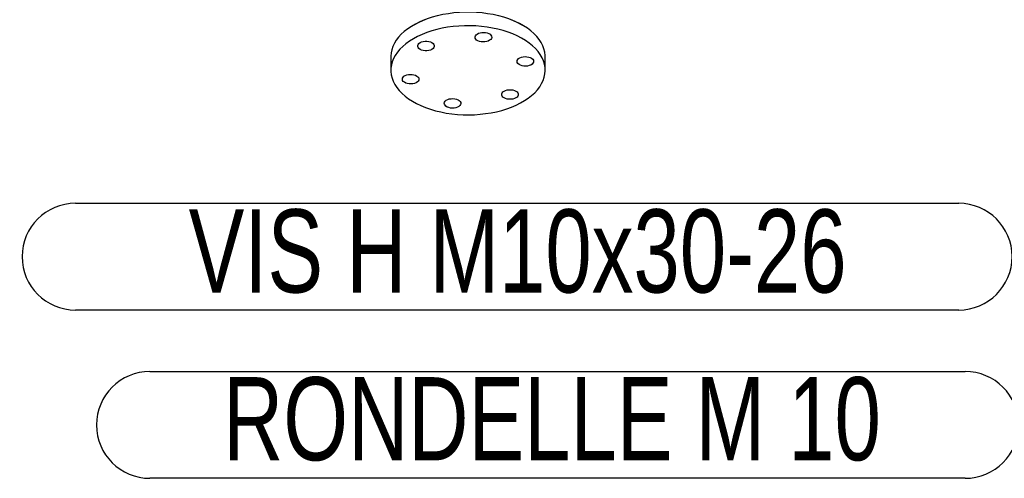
# Model space of a CAD drawing. Header units: millimetres. Extents: x 5 to 589, y 5 to 415.
# Tile 41 of 74: x 391 to 432, y 259 to 278. Entities that reach past the tile are written whole.
import ezdxf

# ---------------------------------------------------------------- set-up
doc = ezdxf.new("R2010")
doc.units = ezdxf.units.MM
doc.layers.add('NOTES', color=6, linetype='Continuous')
doc.layers.add('TRAIT-FORT', color=4, linetype='Continuous', lineweight=25)
doc.styles.add('SLDTEXTSTYLE0', font='TXT', dxfattribs={"width": 0.75})

# ---------------------------------------------------------------- blocks, each defined once
blk = doc.blocks.new('SW_NOTE_19')
at = {"layer": 'NOTES', "color": 0}
for p, q in [((-39.441, 2.248), (-2.248, 2.248)), ((-2.248, -2.248), (-39.441, -2.248))]:
    blk.add_line(p, q, dxfattribs=at)
for centre, start, end in [((-39.441, 0), 90, 270), ((-2.248, 0), 270, 90)]:
    blk.add_arc(centre, 2.248, start, end, dxfattribs=at)
at = {"layer": 'NOTES', "color": 0, "insert": (-20.82, 1.991), "char_height": 3.5, "attachment_point": 2, "style": 'SLDTEXTSTYLE0'}
blk.add_mtext('VIS H M10x30-26', dxfattribs=at)
blk = doc.blocks.new('SW_NOTE_20')
at = {"layer": 'NOTES', "color": 0}
for p, q in [((-36.58, 2.248), (-2.248, 2.248)), ((-2.248, -2.248), (-36.58, -2.248))]:
    blk.add_line(p, q, dxfattribs=at)
for centre, start, end in [((-36.58, 0), 90, 270), ((-2.248, 0), 270, 90)]:
    blk.add_arc(centre, 2.248, start, end, dxfattribs=at)
at = {"layer": 'NOTES', "color": 0, "insert": (-19.647, 2.011), "char_height": 3.5, "attachment_point": 2, "style": 'SLDTEXTSTYLE0'}
blk.add_mtext('RONDELLE M 10', dxfattribs=at)

msp = doc.modelspace()

# ---------------------------------------------------------------- linework, layer by layer
at = {"layer": 'TRAIT-FORT', "color": 4, "linetype": 'Continuous', "lineweight": 25}
for p, q in [((407.591, 277.708), (407.555, 277.687)), ((412.152, 277.687), (412.117, 277.708)), ((406.604, 276.361), (406.604, 275.789)), ((413.104, 275.789), (413.104, 276.361))]:
    msp.add_line(p, q, dxfattribs=at)
at = {"layer": 'TRAIT-FORT', "color": 4, "linetype": 'Continuous', "lineweight": 25, "flags": 128}
for points in [[(407.591, 277.708), (407.591, 277.708), (407.766, 277.802), (407.954, 277.888), (408.151, 277.966), (408.358, 278.035), (408.574, 278.095), (408.797, 278.145), (409.026, 278.186), (409.259, 278.217), (409.495, 278.238), (409.734, 278.248), (409.973, 278.248), (410.212, 278.238), (410.449, 278.217), (410.682, 278.186), (410.911, 278.145), (411.133, 278.095), (411.349, 278.035), (411.556, 277.966), (411.754, 277.888), (411.941, 277.802), (412.116, 277.708), (412.117, 277.708)], [(408.22, 277.983), (408.017, 277.909), (407.824, 277.826), (407.642, 277.736), (407.472, 277.638), (407.315, 277.533), (407.173, 277.421), (407.044, 277.304), (406.931, 277.182), (406.834, 277.055), (406.754, 276.924), (406.69, 276.791), (406.644, 276.655), (406.615, 276.517), (406.604, 276.378), (406.604, 276.361)], [(413.104, 276.361), (413.102, 276.413), (413.087, 276.551), (413.054, 276.689), (413.003, 276.824), (412.935, 276.957), (412.851, 277.087), (412.75, 277.213), (412.633, 277.334), (412.501, 277.45), (412.354, 277.56), (412.194, 277.663), (412.021, 277.759), (411.836, 277.848), (411.641, 277.928)], [(407.556, 277.116), (407.392, 277.014), (407.242, 276.906), (407.106, 276.792), (406.986, 276.672), (406.881, 276.547), (406.792, 276.418), (406.72, 276.286), (406.665, 276.151), (406.627, 276.014), (406.607, 275.876), (406.605, 275.737), (406.621, 275.599), (406.654, 275.462), (406.704, 275.326), (406.772, 275.193), (406.857, 275.063), (406.958, 274.938), (407.075, 274.817), (407.207, 274.701), (407.353, 274.591), (407.514, 274.488), (407.687, 274.391), (407.871, 274.303), (408.067, 274.222), (408.272, 274.15), (408.486, 274.087), (408.708, 274.034), (408.935, 273.99), (409.168, 273.955), (409.405, 273.931), (409.644, 273.917), (409.884, 273.913), (410.124, 273.92), (410.362, 273.936), (410.598, 273.963), (410.829, 274), (411.056, 274.046), (411.275, 274.102), (411.487, 274.168), (411.69, 274.242), (411.883, 274.324), (412.065, 274.415), (412.235, 274.513), (412.392, 274.618), (412.535, 274.729), (412.663, 274.846), (412.776, 274.969), (412.873, 275.096), (412.954, 275.226), (413.017, 275.36), (413.064, 275.496), (413.093, 275.634), (413.104, 275.772), (413.097, 275.911), (413.073, 276.049), (413.031, 276.185), (412.971, 276.32), (412.895, 276.451), (412.802, 276.579), (412.693, 276.702), (412.568, 276.821), (412.429, 276.934), (412.276, 277.041), (412.109, 277.14), (411.93, 277.233), (411.74, 277.317), (411.539, 277.394), (411.329, 277.461), (411.111, 277.519), (410.887, 277.568), (410.656, 277.608), (410.421, 277.637), (410.184, 277.656), (409.944, 277.665), (409.704, 277.664), (409.464, 277.652), (409.227, 277.63), (408.993, 277.599), (408.764, 277.557), (408.541, 277.506), (408.325, 277.445), (408.117, 277.375), (407.919, 277.297), (407.732, 277.21), (407.556, 277.116)], [(410.41, 276.988), (410.337, 277.005), (410.272, 277.03), (410.219, 277.063), (410.18, 277.103), (410.157, 277.146), (410.151, 277.191), (410.163, 277.236), (410.191, 277.278), (410.236, 277.315), (410.293, 277.346), (410.361, 277.369), (410.436, 277.382), (410.514, 277.385), (410.591, 277.379), (410.664, 277.362), (410.729, 277.337), (410.782, 277.303), (410.822, 277.264), (410.845, 277.221), (410.851, 277.176), (410.839, 277.131), (410.81, 277.089), (410.766, 277.052), (410.709, 277.021), (410.641, 276.998), (410.566, 276.985), (410.488, 276.982), (410.41, 276.988)], [(408.333, 276.667), (408.272, 276.639), (408.202, 276.619), (408.125, 276.609), (408.047, 276.609), (407.97, 276.619), (407.9, 276.639), (407.838, 276.667), (407.79, 276.702), (407.756, 276.743), (407.738, 276.787), (407.738, 276.833), (407.756, 276.877), (407.79, 276.917), (407.838, 276.953), (407.9, 276.981), (407.97, 277.001), (408.047, 277.011), (408.125, 277.011), (408.202, 277.001), (408.272, 276.981), (408.333, 276.953), (408.382, 276.917), (408.416, 276.877), (408.434, 276.833), (408.434, 276.787), (408.416, 276.743), (408.382, 276.702), (408.333, 276.667)], [(411.93, 276.111), (411.919, 276.155), (411.925, 276.201), (411.948, 276.244), (411.987, 276.283), (412.04, 276.316), (412.105, 276.342), (412.178, 276.358), (412.255, 276.365), (412.334, 276.361), (412.409, 276.348), (412.476, 276.326), (412.534, 276.295), (412.578, 276.257), (412.607, 276.215), (412.618, 276.171), (412.612, 276.125), (412.589, 276.082), (412.55, 276.043), (412.497, 276.01), (412.432, 275.984), (412.359, 275.968), (412.282, 275.961), (412.203, 275.964), (412.129, 275.978), (412.061, 276), (412.003, 276.031), (411.959, 276.069), (411.93, 276.111)], [(407.777, 275.468), (407.789, 275.423), (407.783, 275.378), (407.76, 275.335), (407.721, 275.296), (407.667, 275.263), (407.602, 275.237), (407.53, 275.221), (407.452, 275.214), (407.374, 275.217), (407.299, 275.231), (407.231, 275.253), (407.174, 275.284), (407.129, 275.321), (407.101, 275.364), (407.089, 275.408), (407.095, 275.453), (407.118, 275.497), (407.157, 275.536), (407.211, 275.569), (407.275, 275.595), (407.348, 275.611), (407.426, 275.618), (407.504, 275.614), (407.579, 275.601), (407.647, 275.578), (407.704, 275.548), (407.748, 275.51), (407.777, 275.468)], [(411.374, 274.912), (411.435, 274.94), (411.506, 274.96), (411.582, 274.97), (411.661, 274.97), (411.737, 274.96), (411.808, 274.94), (411.869, 274.912), (411.918, 274.876), (411.952, 274.836), (411.969, 274.792), (411.969, 274.746), (411.952, 274.702), (411.918, 274.661), (411.869, 274.626), (411.808, 274.598), (411.737, 274.578), (411.661, 274.568), (411.582, 274.568), (411.506, 274.578), (411.435, 274.598), (411.374, 274.626), (411.325, 274.661), (411.291, 274.702), (411.274, 274.746), (411.274, 274.792), (411.291, 274.836), (411.325, 274.876), (411.374, 274.912)], [(409.297, 274.591), (409.37, 274.574), (409.435, 274.549), (409.488, 274.515), (409.527, 274.476), (409.551, 274.433), (409.556, 274.388), (409.545, 274.343), (409.516, 274.301), (409.472, 274.264), (409.415, 274.233), (409.347, 274.21), (409.272, 274.197), (409.194, 274.193), (409.116, 274.2), (409.043, 274.217), (408.978, 274.242), (408.925, 274.275), (408.886, 274.315), (408.863, 274.358), (408.857, 274.403), (408.869, 274.448), (408.897, 274.49), (408.941, 274.527), (408.999, 274.558), (409.067, 274.581), (409.142, 274.594), (409.22, 274.597), (409.297, 274.591)]]:
    msp.add_lwpolyline(points, dxfattribs=at)

# ---------------------------------------------------------------- block references
at = {"layer": 'NOTES', "color": 211}
for name, p in [('SW_NOTE_19', (432.766, 267.942)), ('SW_NOTE_20', (433.038, 260.858))]:
    msp.add_blockref(name, p, dxfattribs=at)

doc.saveas('drawing.dxf')
